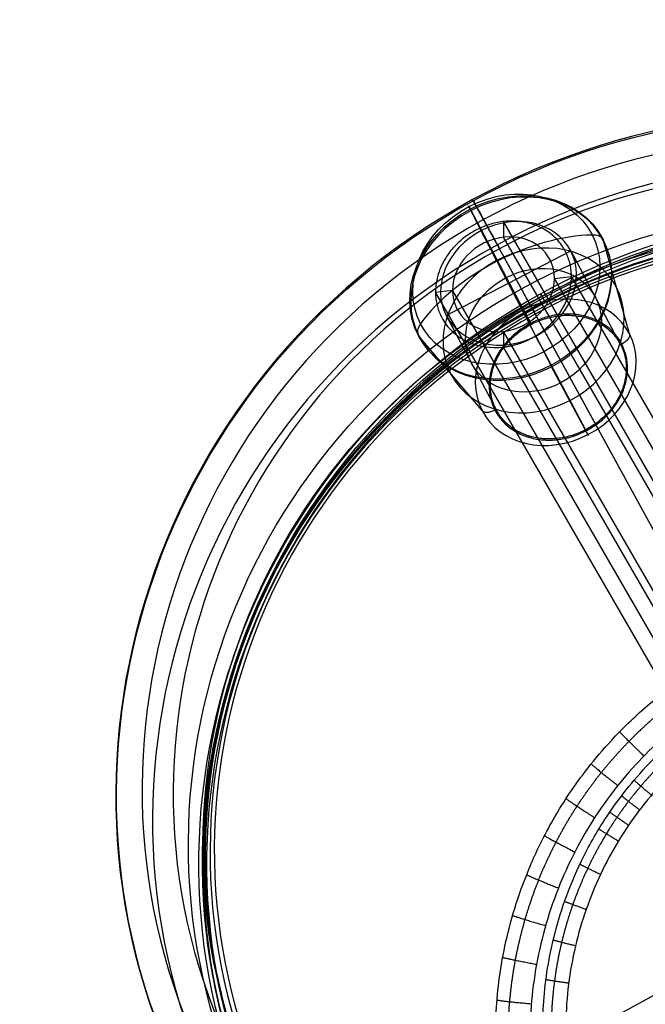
# Model space of a CAD drawing. Header units: millimetres. Extents: x -100 to 126, y -123 to 124.
# Tile 123 of 133: x -100 to -47, y 40 to 124. Entities that reach past the tile are written whole.
import ezdxf

# ---------------------------------------------------------------- set-up
doc = ezdxf.new("R2010")
doc.units = ezdxf.units.MM
doc.layers.add('Window garden_table', color=18, linetype='Continuous', true_color=0x000000)

msp = doc.modelspace()

# ---------------------------------------------------------------- linework, layer by layer
at = {"layer": 'Window garden_table'}
for p, q in [((-57.212, 101.37, 146.478), (-61.335, 108.912, 169.501)), ((-57.028, 99.578, -185.834), (-61.517, 108.075, -197.702)), ((-0.359, 5.989, 1.438), (-58.75, 107.125, -200.833)), ((-58.75, 107.125, -200.833), (-58.75, 105.783, -201.504)), ((-60.638, 106.353, -200.049), (-56.38, 98.332, -185.678)), ((-55.995, 97.333, -206.459), (-60.638, 106.353, -200.049)), ((-0.27, 4.492, 1.078), (-58.75, 105.783, -201.504)), ((-47.975, 97.512, -189.67), (-50.191, 105.49, -202.501)), ((-63.641, 99.077, -203.219), (-52.992, 104.608, -203.288)), ((-38.348, 66.864, 55.427), (-59.088, 104.801, 171.25)), ((-52.992, 104.608, -203.288), (-48.734, 96.587, -188.917)), ((-54.393, 102.261, -204.522), (-52.941, 102.429, -204.858)), ((2.324, 4.025, -8.05), (-54.393, 102.261, -204.522)), ((3.098, 5.367, -10.734), (-52.941, 102.429, -204.858)), ((-64.559, 101.087, -202.174), (-63.107, 101.255, -202.51)), ((-6.197, 0, 0), (-64.559, 101.087, -202.174)), ((-4.648, 0, 0), (-63.107, 101.255, -202.51)), ((-40.11, 70.086, 50.967), (-56.249, 99.608, 141.096)), ((-63.641, 99.077, -203.219), (-59.383, 91.057, -188.848)), ((-3.755, 2.479, -15.021), (-58.75, 97.733, -205.528)), ((-58.75, 97.733, -205.528), (-58.75, 96.391, -206.199)), ((-56.38, 98.332, -185.678), (-56.422, 98.415, -185.618)), ((-60.584, 90.964, -189.588), (-65.966, 97.298, -202.399)), ((-55.995, 97.333, -206.459), (-51.737, 89.312, -192.087)), ((-4.945, 3.199, -19.814), (-58.75, 96.391, -206.199)), ((-48.734, 96.587, -188.917), (-48.635, 96.638, -188.918)), ((-51.531, 88.899, -193.424), (-54.64, 94.713, -207.198)), ((-59.481, 91.005, -188.847), (-59.383, 91.057, -188.848)), ((-51.694, 89.228, -192.147), (-51.737, 89.312, -192.087)), ((-53.41, 36.852, 54.8), (-4.953, 63.343, 54.8))]:
    msp.add_line(p, q, dxfattribs=at)
at = {"layer": 'Window garden_table', "extrusion": (0.095362, -0.174434, -0.98004)}
for centre, radius in [((-1.574, -30.752, -191.356), 58.073), ((-1.574, -30.752, -193.856), 55.573), ((-1.574, -30.752, -178.829), 56.119), ((-1.574, -30.752, -163.856), 52.246)]:
    msp.add_circle(centre, radius, dxfattribs=at)
at = {"layer": 'Window garden_table', "extrusion": (-0.095362, 0.174434, 0.98004)}
msp.add_circle((1.574, -30.752, 161.332), 53.322, dxfattribs=at)
at = {"layer": 'Window garden_table', "extrusion": (0.25049, -0.471818, 0.845365)}
for centre, radius in [((-3.752, -9.417, -233.766), 8.902), ((-3.752, -9.417, -225.983), 6)]:
    msp.add_circle(centre, radius, dxfattribs=at)
at = {"layer": 'Window garden_table', "extrusion": (-0.25049, 0.471818, -0.845365)}
msp.add_circle((3.752, -9.417, 225.949), 7.996, dxfattribs=at)
at = {"layer": 'Window garden_table', "extrusion": (-0.876797, -0.480861, -0.000758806)}
msp.add_circle((-114.9, 144.176, 0.083), 0.345, dxfattribs=at)
at = {"layer": 'Window garden_table', "extrusion": (0.095362, -0.174434, -0.98004)}
for centre, radius, start, end in [((-1.574, -30.752, -190.965), 58.042, 270, 90), ((-1.574, -30.752, -166.693), 54.196, 270, 90), ((-1.574, -30.752, -165.206), 53.093, 270, 90), ((-1.574, -30.752, -190.965), 58.042, 90, 270), ((-1.574, -30.752, -166.693), 54.196, 90, 270), ((-1.574, -30.752, -165.206), 53.093, 90, 270)]:
    msp.add_arc(centre, radius, start, end, dxfattribs=at)
at = {"layer": 'Window garden_table', "extrusion": (-0.095362, 0.174434, 0.98004)}
for centre, radius, start, end in [((1.574, -30.752, 191.747), 53.103, 90, 270), ((1.574, -30.752, 161.019), 53.297, 90, 270), ((1.574, -30.752, 162.774), 52.707, 90, 270), ((1.574, -30.752, 191.747), 53.103, 270, 90), ((1.574, -30.752, 162.774), 52.707, 270, 90), ((1.574, -30.752, 161.019), 53.297, 270, 90)]:
    msp.add_arc(centre, radius, start, end, dxfattribs=at)
at = {"layer": 'Window garden_table', "extrusion": (0.103662, -0.187475, -0.976784)}
for centre, radius in [((0.009, -26.072, -165.443), 55.621), ((0.009, -26.072, -165.788), 55.275), ((0.009, -26.072, -165.098), 55.275), ((0.009, -26.072, -165.443), 54.93)]:
    msp.add_arc(centre, radius, 91.7422, 88.6637, dxfattribs=at)
at = {"layer": 'Window garden_table', "extrusion": (-0.25049, 0.471818, -0.845365)}
for start, end in [(0.61629, 180.61629), (180.61629, 0.61629)]:
    msp.add_arc((3.752, -9.417, 235.229), 8.265, start, end, dxfattribs=at)
at = {"layer": 'Window garden_table', "extrusion": (0.25049, -0.471818, 0.845365)}
for centre, radius, start, end in [((-3.752, -9.417, -233.532), 8.888, 359.38371, 179.38371), ((-3.752, -9.417, -234.483), 6, 359.38371, 179.38371), ((-3.752, -9.417, -233.532), 8.888, 179.38371, 359.38371), ((-3.752, -9.417, -234.483), 6, 179.38371, 359.38371), ((-3.752, -9.417, -218.366), 7.104, 359.38371, 179.38371), ((-3.752, -9.417, -217.483), 6.111, 89.38371, 269.38371), ((-3.752, -9.417, -218.366), 7.104, 179.38371, 359.38371)]:
    msp.add_arc(centre, radius, start, end, dxfattribs=at)
at = {"layer": 'Window garden_table', "extrusion": (0.877439, 0.479689, -6.23479e-14)}
msp.add_arc((122.643, 170.375, -1.574), 2.5, 348.53327, 159.52956, dxfattribs=at)
at = {"layer": 'Window garden_table', "extrusion": (0.877439, 0.479689, -3.80507e-14)}
msp.add_arc((122.643, 170.375, -1.574), 2.5, 339.52956, 348.53327, dxfattribs=at)
at = {"layer": 'Window garden_table', "extrusion": (0.887455, 0.460858, -0.005746)}
for centre, radius, start, end in [((122.71, -198.985, -3.651), 2, 345.26094, 32.28739), ((112.918, -196.409, -3.651), 12.125, 302.28739, 345.26094), ((122.71, -198.985, -3.651), 2, 32.28739, 38.99721), ((113.878, -186.488, -3.651), 1, 38.99721, 122.28739)]:
    msp.add_arc(centre, radius, start, end, dxfattribs=at)
at = {"layer": 'Window garden_table', "extrusion": (0.25, -0.433013, 0.866025)}
for radius, start, end in [(4.5, 63.43495, 243.43495), (4.5, 243.43495, 63.43495), (6, 180, 243.43495)]:
    msp.add_arc((0, 0, -235), radius, start, end, dxfattribs=at)
at = {"layer": 'Window garden_table', "extrusion": (0.386883, -0.751663, -0.534157)}
for centre, radius, start, end in [((-5.189, -226.327, 9.456), 12.125, 269.61058, 312.58413), ((1.662, -233.782, 9.456), 2, 312.58413, 359.61058), ((1.662, -233.782, 9.456), 2, 359.61058, 6.3204), ((0.975, -218.494, 9.456), 1, 6.3204, 89.61058)]:
    msp.add_arc(centre, radius, start, end, dxfattribs=at)
at = {"layer": 'Window garden_table', "extrusion": (-0.386883, 0.751663, 0.534157)}
for centre, radius, start, end in [((5.189, -226.327, -9.456), 12.125, 270.38942, 313.36297), ((12.141, -233.689, -9.456), 2, 313.36297, 0.38942), ((12.141, -233.689, -9.456), 2, 0.38942, 7.09925), ((11.246, -218.411, -9.456), 1, 7.09925, 90.38942)]:
    msp.add_arc(centre, radius, start, end, dxfattribs=at)
at = {"layer": 'Window garden_table', "extrusion": (-0.887455, -0.460858, 0.005746)}
for centre, radius, start, end in [((-112.918, -196.409, 3.651), 12.125, 237.71261, 280.68616), ((-111.041, -206.359, 3.651), 2, 280.68616, 327.71261), ((-111.041, -206.359, 3.651), 2, 327.71261, 334.42243), ((-103.546, -193.016, 3.651), 1, 334.42243, 57.71261)]:
    msp.add_arc(centre, radius, start, end, dxfattribs=at)
at = {"layer": 'Window garden_table', "extrusion": (0.877439, 0.479689, 4.53899e-14)}
msp.add_arc((114.517, 147.178, -1.574), 2, 284.37947, 339.52956, dxfattribs=at)
at = {"layer": 'Window garden_table', "extrusion": (0.877439, 0.479689, -1.35115e-14)}
msp.add_arc((115.386, 143.787, -1.574), 1.5, 104.37947, 214.67966, dxfattribs=at)
at = {"layer": 'Window garden_table', "extrusion": (-0.877439, -0.479689, 1.09815e-13)}
for start, end in [(145.32034, 191.46673), (191.46673, 200.47044)]:
    msp.add_arc((-112.508, 141.796, 1.574), 2, start, end, dxfattribs=at)
at = {"layer": 'Window garden_table', "extrusion": (0.25, -0.433013, 0.866025)}
msp.add_rational_spline([(-53.554, 104.758, -203.516), (-56.152, 109.258, -200.516), (-61.348, 106.258, -200.516), (-66.544, 103.258, -200.516), (-63.946, 98.758, -203.516)], [1, 0.707106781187, 1, 0.707106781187, 1], degree=2, knots=[18.849556, 18.849556, 18.849556, 28.274334, 28.274334, 37.699112, 37.699112, 37.699112], dxfattribs=at)
at = {"layer": 'Window garden_table', "extrusion": (-0.25, 0.433013, -0.866025)}
msp.add_rational_spline([(-58.75, 96.391, -206.199), (-57.379, 96.55, -206.516), (-56.152, 97.258, -206.516), (-50.956, 100.258, -206.516), (-53.554, 104.758, -203.516)], [0.876030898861, 0.910927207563, 1, 0.707106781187, 1], degree=2, knots=[6.558575, 6.558575, 6.558575, 9.424778, 9.424778, 18.849556, 18.849556, 18.849556], dxfattribs=at)
at = {"layer": 'Window garden_table', "extrusion": (0.25049, -0.471818, 0.845365)}
for points, knots in [([(-48.635, 96.638, -188.918), (-50.999, 101.231, -185.653), (-56.422, 98.415, -185.618), (-61.845, 95.599, -185.583), (-59.481, 91.005, -188.847)], [0, 0, 0, 9.598744, 9.598744, 19.197488, 19.197488, 19.197488]), ([(-59.383, 91.057, -188.848), (-61.704, 95.567, -185.643), (-56.38, 98.332, -185.678), (-51.055, 101.097, -185.712), (-48.734, 96.587, -188.917)], [0, 0, 0, 9.424778, 9.424778, 18.849556, 18.849556, 18.849556])]:
    msp.add_rational_spline(points, [1, 0.707106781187, 1, 0.707106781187, 1], degree=2, knots=knots, dxfattribs=at)
at = {"layer": 'Window garden_table', "extrusion": (-0.25049, 0.471818, -0.845365)}
for points, knots in [([(-59.481, 91.005, -188.847), (-57.117, 86.412, -192.111), (-51.694, 89.228, -192.147), (-46.271, 92.045, -192.182), (-48.635, 96.638, -188.918)], [19.197488, 19.197488, 19.197488, 28.796232, 28.796232, 38.394976, 38.394976, 38.394976]), ([(-48.734, 96.587, -188.917), (-46.412, 92.077, -192.122), (-51.737, 89.312, -192.087), (-57.062, 86.547, -192.053), (-59.383, 91.057, -188.848)], [18.849556, 18.849556, 18.849556, 28.274334, 28.274334, 37.699112, 37.699112, 37.699112])]:
    msp.add_rational_spline(points, [1, 0.707106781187, 1, 0.707106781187, 1], degree=2, knots=knots, dxfattribs=at)
at = {"layer": 'Window garden_table'}
for points, weights, knots in [([(-39.559, 69.078, 49.518), (-40.597, 68.511, 49.518), (-41.607, 67.892, 49.521), (-43.562, 66.557, 49.531), (-44.507, 65.841, 49.539), (-46.321, 64.319, 49.559), (-47.191, 63.513, 49.571), (-48.847, 61.818, 49.601), (-49.634, 60.929, 49.618), (-51.117, 59.079, 49.657), (-51.813, 58.116, 49.679), (-53.108, 56.126, 49.728), (-53.707, 55.099, 49.754), (-54.801, 52.989, 49.811), (-55.297, 51.907, 49.842), (-56.181, 49.697, 49.907), (-56.569, 48.57, 49.942), (-57.233, 46.281, 50.015), (-57.51, 45.12, 50.053), (-57.948, 42.774, 50.133), (-58.11, 41.589, 50.174), (-58.319, 39.209, 50.26), (-58.365, 38.012, 50.304), (-58.341, 35.62, 50.396), (-58.27, 34.423, 50.443), (-58.014, 32.041, 50.538), (-57.827, 30.856, 50.587), (-57.341, 28.507, 50.686), (-57.04, 27.344, 50.737), (-56.327, 25.051, 50.839), (-55.915, 23.922, 50.89), (-54.983, 21.707, 50.994), (-54.463, 20.622, 51.046), (-53.321, 18.507, 51.151), (-52.698, 17.477, 51.203), (-51.355, 15.482, 51.307), (-50.635, 14.517, 51.359), (-49.105, 12.661, 51.462), (-48.295, 11.771, 51.513), (-46.592, 10.072, 51.613), (-45.699, 9.264, 51.663), (-43.839, 7.74, 51.76), (-42.872, 7.023, 51.808), (-40.873, 5.687, 51.901), (-39.841, 5.069, 51.946), (-37.723, 3.935, 52.034), (-36.636, 3.421, 52.076), (-34.417, 2.501, 52.158), (-33.286, 2.095, 52.198), (-30.99, 1.398, 52.273), (-29.825, 1.107, 52.308), (-27.472, 0.639, 52.376), (-26.285, 0.464, 52.407), (-23.899, 0.231, 52.467), (-22.701, 0.174, 52.494), (-20.905, 0.178, 52.532), (-20.307, 0.194, 52.544), (-19.111, 0.256, 52.566), (-18.514, 0.302, 52.577), (-17.323, 0.423, 52.598), (-16.729, 0.498, 52.607), (-15.546, 0.678, 52.625), (-14.957, 0.783, 52.634), (-13.785, 1.022, 52.649), (-13.202, 1.156, 52.656), (-12.043, 1.452, 52.669), (-11.467, 1.615, 52.675), (-10.325, 1.969, 52.685), (-9.758, 2.161, 52.69), (-8.635, 2.571, 52.698), (-8.079, 2.791, 52.701), (-6.978, 3.257, 52.706), (-6.433, 3.504, 52.708), (-5.357, 4.024, 52.711), (-4.825, 4.298, 52.712), (-3.776, 4.871, 52.712), (-3.258, 5.171, 52.711), (-2.239, 5.796, 52.708), (-1.737, 6.122, 52.706), (-0.751, 6.797, 52.701), (-0.266, 7.147, 52.698), (0.686, 7.871, 52.69), (1.153, 8.244, 52.685), (2.068, 9.015, 52.675), (2.516, 9.412, 52.669), (3.391, 10.227, 52.656), (3.819, 10.645, 52.649), (4.652, 11.503, 52.634), (5.059, 11.943, 52.625), (5.849, 12.841, 52.607), (6.233, 13.301, 52.598), (6.978, 14.238, 52.577), (7.338, 14.715, 52.566), (8.036, 15.689, 52.544), (8.372, 16.184, 52.532), (9.345, 17.694, 52.494), (9.944, 18.733, 52.467), (11.036, 20.867, 52.407), (11.529, 21.961, 52.376), (12.405, 24.193, 52.308), (12.789, 25.331, 52.273), (13.441, 27.641, 52.198), (13.711, 28.812, 52.158), (14.134, 31.176, 52.076), (14.288, 32.369, 52.034), (14.477, 34.764, 51.946), (14.513, 35.967, 51.901), (14.468, 38.37, 51.808), (14.387, 39.571, 51.76), (14.107, 41.96, 51.663), (13.909, 43.147, 51.613), (13.399, 45.498, 51.513), (13.086, 46.661, 51.462), (12.35, 48.951, 51.359), (11.926, 50.078, 51.307), (10.971, 52.285, 51.203), (10.44, 53.365, 51.151), (9.277, 55.469, 51.046), (8.644, 56.492, 50.994), (7.283, 58.472, 50.89), (6.555, 59.429, 50.839), (5.01, 61.266, 50.737), (4.193, 62.147, 50.686), (2.479, 63.824, 50.587), (1.581, 64.621, 50.538), (-0.285, 66.123, 50.443), (-1.255, 66.828, 50.396), (-3.256, 68.14, 50.304), (-4.288, 68.747, 50.26), (-6.404, 69.857, 50.174), (-7.489, 70.36, 50.133), (-9.7, 71.257, 50.053), (-10.827, 71.651, 50.015), (-13.112, 72.327, 49.942), (-14.271, 72.609, 49.907), (-16.608, 73.058, 49.842), (-17.787, 73.225, 49.811), (-20.154, 73.442, 49.754), (-21.342, 73.493, 49.728), (-23.716, 73.477, 49.679), (-24.902, 73.41, 49.657), (-27.26, 73.161, 49.618), (-28.433, 72.979, 49.601), (-30.753, 72.499, 49.571), (-31.901, 72.202, 49.559), (-34.162, 71.496, 49.539), (-35.275, 71.087, 49.531), (-37.454, 70.162, 49.521), (-38.52, 69.646, 49.518), (-39.559, 69.078, 49.518)], [0.905089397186, 0.905089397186, 0.905052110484, 0.904903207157, 0.904791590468, 0.904494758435, 0.904309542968, 0.903866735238, 0.903609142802, 0.903023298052, 0.902695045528, 0.90197009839, 0.901573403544, 0.900714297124, 0.900251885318, 0.89926458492, 0.898739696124, 0.897631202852, 0.897047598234, 0.89582596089, 0.895187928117, 0.893862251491, 0.893174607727, 0.891755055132, 0.891023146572, 0.889520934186, 0.888750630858, 0.887178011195, 0.886375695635, 0.884745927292, 0.883918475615, 0.882245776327, 0.881400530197, 0.879700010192, 0.878844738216, 0.877132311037, 0.876275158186, 0.874567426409, 0.873716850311, 0.872030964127, 0.87119565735, 0.869549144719, 0.868737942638, 0.867148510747, 0.866370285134, 0.864855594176, 0.864119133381, 0.862696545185, 0.862010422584, 0.860696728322, 0.860069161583, 0.858880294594, 0.858318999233, 0.857269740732, 0.856781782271, 0.856109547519, 0.855895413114, 0.855487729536, 0.855294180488, 0.854928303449, 0.854755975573, 0.85443311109, 0.854282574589, 0.854003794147, 0.8538755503, 0.853641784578, 0.853536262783, 0.853348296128, 0.853265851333, 0.853124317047, 0.853065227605, 0.852970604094, 0.852935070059, 0.852887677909, 0.85287581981, 0.85287581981, 0.852887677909, 0.852935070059, 0.852970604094, 0.853065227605, 0.853124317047, 0.853265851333, 0.853348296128, 0.853536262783, 0.853641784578, 0.8538755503, 0.854003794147, 0.854282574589, 0.85443311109, 0.854755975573, 0.854928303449, 0.855294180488, 0.855487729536, 0.855895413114, 0.856109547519, 0.856781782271, 0.857269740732, 0.858318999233, 0.858880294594, 0.860069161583, 0.860696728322, 0.862010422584, 0.862696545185, 0.864119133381, 0.864855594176, 0.866370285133, 0.867148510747, 0.868737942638, 0.869549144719, 0.87119565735, 0.872030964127, 0.873716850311, 0.874567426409, 0.876275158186, 0.877132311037, 0.878844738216, 0.879700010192, 0.881400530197, 0.882245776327, 0.883918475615, 0.884745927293, 0.886375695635, 0.887178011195, 0.888750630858, 0.889520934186, 0.891023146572, 0.891755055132, 0.893174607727, 0.893862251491, 0.895187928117, 0.89582596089, 0.897047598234, 0.897631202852, 0.898739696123, 0.89926458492, 0.900251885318, 0.900714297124, 0.901573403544, 0.90197009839, 0.902695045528, 0.903023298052, 0.903609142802, 0.903866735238, 0.904309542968, 0.904494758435, 0.904791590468, 0.904903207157, 0.905052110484, 0.905089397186, 0.905089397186], [0, 0, 0, 0, 0.098175, 0.098175, 0.19635, 0.19635, 0.294524, 0.294524, 0.392699, 0.392699, 0.490874, 0.490874, 0.589049, 0.589049, 0.687223, 0.687223, 0.785398, 0.785398, 0.883573, 0.883573, 0.981748, 0.981748, 1.079922, 1.079922, 1.178097, 1.178097, 1.276272, 1.276272, 1.374447, 1.374447, 1.472622, 1.472622, 1.570796, 1.570796, 1.668971, 1.668971, 1.767146, 1.767146, 1.865321, 1.865321, 1.963495, 1.963495, 2.06167, 2.06167, 2.159845, 2.159845, 2.25802, 2.25802, 2.356194, 2.356194, 2.454369, 2.454369, 2.552544, 2.552544, 2.650719, 2.650719, 2.699806, 2.699806, 2.748894, 2.748894, 2.797981, 2.797981, 2.847068, 2.847068, 2.896156, 2.896156, 2.945243, 2.945243, 2.99433, 2.99433, 3.043418, 3.043418, 3.092505, 3.092505, 3.141593, 3.141593, 3.19068, 3.19068, 3.239767, 3.239767, 3.288855, 3.288855, 3.337942, 3.337942, 3.38703, 3.38703, 3.436117, 3.436117, 3.485204, 3.485204, 3.534292, 3.534292, 3.583379, 3.583379, 3.632467, 3.632467, 3.730641, 3.730641, 3.828816, 3.828816, 3.926991, 3.926991, 4.025166, 4.025166, 4.12334, 4.12334, 4.221515, 4.221515, 4.31969, 4.31969, 4.417865, 4.417865, 4.516039, 4.516039, 4.614214, 4.614214, 4.712389, 4.712389, 4.810564, 4.810564, 4.908739, 4.908739, 5.006913, 5.006913, 5.105088, 5.105088, 5.203263, 5.203263, 5.301438, 5.301438, 5.399612, 5.399612, 5.497787, 5.497787, 5.595962, 5.595962, 5.694137, 5.694137, 5.792311, 5.792311, 5.890486, 5.890486, 5.988661, 5.988661, 6.086836, 6.086836, 6.185011, 6.185011, 6.283185, 6.283185, 6.283185, 6.283185]), ([(7.271, 50.429, 55.961), (6.818, 51.464, 55.914), (6.311, 52.477, 55.866), (5.195, 54.444, 55.77), (4.587, 55.399, 55.722), (3.277, 57.241, 55.627), (2.575, 58.128, 55.58), (1.084, 59.825, 55.487), (0.295, 60.635, 55.441), (-1.36, 62.168, 55.35), (-2.227, 62.892, 55.306), (-4.029, 64.245, 55.219), (-4.965, 64.876, 55.177), (-6.894, 66.035, 55.095), (-7.888, 66.565, 55.055), (-9.924, 67.518, 54.979), (-10.966, 67.942, 54.942), (-13.086, 68.679, 54.872), (-14.165, 68.992, 54.839), (-16.347, 69.505, 54.775), (-17.451, 69.705, 54.746), (-19.671, 69.988, 54.69), (-20.788, 70.072, 54.665), (-22.465, 70.111, 54.63), (-23.024, 70.109, 54.618), (-24.141, 70.076, 54.597), (-24.699, 70.045, 54.587), (-25.812, 69.954, 54.568), (-26.367, 69.894, 54.559), (-27.473, 69.745, 54.542), (-28.024, 69.656, 54.534), (-29.12, 69.45, 54.52), (-29.666, 69.333, 54.513), (-30.749, 69.069, 54.501), (-31.288, 68.923, 54.495), (-32.356, 68.604, 54.486), (-32.885, 68.43, 54.481), (-33.935, 68.055, 54.474), (-34.455, 67.854, 54.471), (-35.483, 67.425, 54.466), (-35.992, 67.197, 54.464), (-36.996, 66.714, 54.462), (-37.492, 66.46, 54.461), (-38.47, 65.925, 54.461), (-38.952, 65.645, 54.462), (-39.9, 65.06, 54.464), (-40.366, 64.755, 54.466), (-41.283, 64.121, 54.471), (-41.733, 63.792, 54.474), (-42.615, 63.111, 54.481), (-43.047, 62.759, 54.486), (-43.893, 62.032, 54.495), (-44.306, 61.658, 54.501), (-45.113, 60.888, 54.513), (-45.506, 60.492, 54.52), (-46.272, 59.68, 54.534), (-46.644, 59.265, 54.542), (-47.366, 58.414, 54.559), (-47.716, 57.979, 54.568), (-48.394, 57.091, 54.587), (-48.721, 56.638, 54.597), (-49.351, 55.716, 54.618), (-49.655, 55.246, 54.63), (-50.527, 53.814, 54.665), (-51.06, 52.829, 54.69), (-52.02, 50.806, 54.746), (-52.448, 49.77, 54.775), (-53.194, 47.656, 54.839), (-53.512, 46.579, 54.872), (-54.036, 44.396, 54.942), (-54.242, 43.29, 54.979), (-54.538, 41.062, 55.055), (-54.629, 39.939, 55.095), (-54.694, 37.689, 55.177), (-54.669, 36.561, 55.219), (-54.502, 34.313, 55.306), (-54.361, 33.193, 55.35), (-53.964, 30.972, 55.441), (-53.708, 29.871, 55.487), (-53.085, 27.7, 55.58), (-52.717, 26.63, 55.627), (-51.874, 24.533, 55.722), (-51.398, 23.505, 55.77), (-50.344, 21.504, 55.866), (-49.765, 20.531, 55.914), (-49.138, 19.591, 55.961)], [0.878145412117, 0.879051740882, 0.87995671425, 0.881754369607, 0.882647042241, 0.88441093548, 0.885282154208, 0.886994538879, 0.887835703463, 0.889479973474, 0.890283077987, 0.891843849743, 0.89260151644, 0.894064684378, 0.894770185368, 0.896122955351, 0.896770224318, 0.89800112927, 0.898584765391, 0.899683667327, 0.900198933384, 0.901157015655, 0.901599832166, 0.902207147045, 0.902400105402, 0.902766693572, 0.902940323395, 0.903267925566, 0.903421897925, 0.903709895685, 0.903843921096, 0.904091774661, 0.904205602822, 0.904412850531, 0.904506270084, 0.904672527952, 0.904745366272, 0.9048703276, 0.904922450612, 0.905005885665, 0.905037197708, 0.905078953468, 0.905089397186, 0.905089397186, 0.905078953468, 0.905037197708, 0.905005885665, 0.904922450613, 0.9048703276, 0.904745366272, 0.904672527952, 0.904506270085, 0.904412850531, 0.904205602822, 0.904091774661, 0.903843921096, 0.903709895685, 0.903421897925, 0.903267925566, 0.902940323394, 0.902766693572, 0.902400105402, 0.902207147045, 0.901599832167, 0.901157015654, 0.900198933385, 0.899683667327, 0.898584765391, 0.89800112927, 0.896770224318, 0.896122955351, 0.894770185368, 0.894064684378, 0.89260151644, 0.891843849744, 0.890283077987, 0.889479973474, 0.887835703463, 0.886994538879, 0.885282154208, 0.88441093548, 0.882647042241, 0.881754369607, 0.87995671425, 0.879051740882, 0.878145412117], [4.620211, 4.620211, 4.620211, 4.620211, 4.724147, 4.724147, 4.828083, 4.828083, 4.932019, 4.932019, 5.035955, 5.035955, 5.13989, 5.13989, 5.243826, 5.243826, 5.347762, 5.347762, 5.451698, 5.451698, 5.555634, 5.555634, 5.65957, 5.65957, 5.763506, 5.763506, 5.815474, 5.815474, 5.867442, 5.867442, 5.91941, 5.91941, 5.971378, 5.971378, 6.023346, 6.023346, 6.075314, 6.075314, 6.127281, 6.127281, 6.179249, 6.179249, 6.231217, 6.231217, 6.283185, 6.283185, 6.335153, 6.335153, 6.387121, 6.387121, 6.439089, 6.439089, 6.491057, 6.491057, 6.543025, 6.543025, 6.594993, 6.594993, 6.646961, 6.646961, 6.698929, 6.698929, 6.750897, 6.750897, 6.802865, 6.802865, 6.906801, 6.906801, 7.010737, 7.010737, 7.114672, 7.114672, 7.218608, 7.218608, 7.322544, 7.322544, 7.42648, 7.42648, 7.530416, 7.530416, 7.634352, 7.634352, 7.738288, 7.738288, 7.842224, 7.842224, 7.94616, 7.94616, 7.94616, 7.94616])]:
    msp.add_rational_spline(points, weights, degree=3, knots=knots, dxfattribs=at)
for points, knots in [([(-3.924, 3.889, 54.873), (-4.426, 3.615, 54.873), (-4.913, 3.363, 54.872), (-5.901, 2.88, 54.87), (-6.391, 2.654, 54.868), (-7.799, 2.039, 54.861), (-8.662, 1.708, 54.854), (-10.261, 1.149, 54.84), (-10.997, 0.922, 54.832), (-12.376, 0.536, 54.815), (-13.021, 0.376, 54.806), (-14.853, -0.032, 54.779), (-15.945, -0.213, 54.759), (-17.975, -0.474, 54.721), (-18.911, -0.552, 54.701), (-20.678, -0.643, 54.66), (-21.508, -0.654, 54.64), (-23.091, -0.629, 54.599), (-23.843, -0.592, 54.579), (-26.008, -0.425, 54.517), (-27.332, -0.24, 54.475), (-29.818, 0.226, 54.391), (-30.98, 0.508, 54.349), (-33.181, 1.145, 54.265), (-34.22, 1.499, 54.223), (-36.199, 2.265, 54.138), (-37.139, 2.677, 54.096), (-38.936, 3.548, 54.011), (-39.794, 4.008, 53.969), (-42.255, 5.446, 53.841), (-43.753, 6.485, 53.757), (-46.519, 8.692, 53.587), (-47.786, 9.862, 53.502), (-50.118, 12.311, 53.332), (-51.182, 13.592, 53.247), (-53.123, 16.258, 53.078), (-53.999, 17.642, 52.993), (-55.567, 20.511, 52.824), (-56.259, 21.995, 52.739), (-57.453, 25.064, 52.57), (-57.956, 26.65, 52.486), (-58.759, 29.929, 52.318), (-59.059, 31.624, 52.234), (-59.424, 35.136, 52.066), (-59.491, 36.954, 51.982), (-59.376, 39.792, 51.857), (-59.301, 40.757, 51.815), (-59.067, 42.731, 51.732), (-58.909, 43.739, 51.69), (-58.491, 45.807, 51.607), (-58.233, 46.867, 51.566), (-57.589, 49.051, 51.483), (-57.205, 50.175, 51.442), (-56.268, 52.507, 51.36), (-55.715, 53.716, 51.319), (-54.699, 55.622, 51.258), (-54.329, 56.272, 51.238), (-53.506, 57.613, 51.198), (-53.054, 58.303, 51.178), (-52.037, 59.737, 51.139), (-51.472, 60.48, 51.119), (-50.172, 62.045, 51.081), (-49.439, 62.865, 51.062), (-48.118, 64.19, 51.035), (-47.639, 64.648, 51.026), (-46.575, 65.606, 51.009), (-45.987, 66.108, 51.001), (-44.648, 67.167, 50.986), (-43.895, 67.727, 50.98), (-42.583, 68.611, 50.972), (-42.114, 68.912, 50.97), (-41.132, 69.511, 50.967), (-40.636, 69.798, 50.967), (-40.11, 70.086, 50.967)], [0.1187111, 0.1187111, 0.1187111, 0.1187111, 0.1191748, 0.1191748, 0.1196384, 0.1196384, 0.1205658, 0.1205658, 0.1214931, 0.1214931, 0.1224205, 0.1224205, 0.1242752, 0.1242752, 0.1261299, 0.1261299, 0.1279846, 0.1279846, 0.1298393, 0.1298393, 0.1335487, 0.1335487, 0.1372618, 0.1372618, 0.1409748, 0.1409748, 0.1446879, 0.1446879, 0.1484009, 0.1484009, 0.1558162, 0.1558162, 0.1632315, 0.1632315, 0.1706489, 0.1706489, 0.1780662, 0.1780662, 0.1854812, 0.1854812, 0.1928962, 0.1928962, 0.200314, 0.200314, 0.2077318, 0.2077318, 0.2114404, 0.2114404, 0.2151491, 0.2151491, 0.2188578, 0.2188578, 0.2225664, 0.2225664, 0.2262803, 0.2262803, 0.2281373, 0.2281373, 0.2299943, 0.2299943, 0.2318513, 0.2318513, 0.2337082, 0.2337082, 0.2346367, 0.2346367, 0.2355652, 0.2355652, 0.2364937, 0.2364937, 0.2369579, 0.2369579, 0.2374222, 0.2374222, 0.2374222, 0.2374222]), ([(-49.718, 19.259, 57.187), (-50.599, 20.575, 57.111), (-51.382, 21.944, 57.034), (-52.754, 24.79, 56.88), (-53.343, 26.266, 56.804), (-54.315, 29.328, 56.65), (-54.699, 30.915, 56.574), (-55.236, 34.211, 56.421), (-55.389, 35.919, 56.345), (-55.408, 38.589, 56.231), (-55.38, 39.496, 56.193), (-55.241, 41.353, 56.117), (-55.132, 42.302, 56.079), (-54.816, 44.25, 56.004), (-54.61, 45.25, 55.966), (-54.077, 47.31, 55.891), (-53.75, 48.37, 55.854), (-52.938, 50.567, 55.779), (-52.452, 51.705, 55.742), (-51.547, 53.497, 55.687), (-51.216, 54.109, 55.669), (-50.475, 55.369, 55.633), (-50.067, 56.017, 55.615), (-49.142, 57.364, 55.579), (-48.626, 58.062, 55.561), (-47.436, 59.529, 55.527), (-46.762, 60.297, 55.51), (-45.548, 61.531, 55.486), (-45.107, 61.957, 55.478), (-44.129, 62.845, 55.463), (-43.591, 63.307, 55.456), (-42.675, 64.034, 55.446), (-42.349, 64.284, 55.443), (-41.656, 64.793, 55.438), (-41.285, 65.054, 55.435), (-40.513, 65.573, 55.431), (-40.103, 65.837, 55.43), (-39.243, 66.361, 55.427), (-38.808, 66.613, 55.427), (-38.348, 66.864, 55.427)], [-0.26530777, -0.26530777, -0.26530777, -0.26530777, -0.25837727, -0.25837727, -0.25144336, -0.25144336, -0.24450343, -0.24450343, -0.23756671, -0.23756671, -0.23410318, -0.23410318, -0.23063965, -0.23063965, -0.22717166, -0.22717166, -0.22370367, -0.22370367, -0.22023812, -0.22023812, -0.21850535, -0.21850535, -0.21677258, -0.21677258, -0.21503575, -0.21503575, -0.21329893, -0.21329893, -0.21243052, -0.21243052, -0.21156211, -0.21156211, -0.2111279, -0.2111279, -0.21069369, -0.21069369, -0.21025949, -0.21025949, -0.20982528, -0.20982528, -0.20982528, -0.20982528])]:
    msp.add_open_spline(points, degree=3, knots=knots, dxfattribs=at)
at = {"layer": 'Window garden_table', "extrusion": (-0.018779, 0.034351, 0.999233)}
for points, weights, knots in [([(6.08, 49.892, 55.47), (5.504, 51.219, 55.413), (4.81, 52.488, 55.357), (-10.235, 80.009, 54.128), (-37.412, 65.151, 54.128), (-64.589, 50.294, 54.128), (-49.543, 22.773, 55.357), (-48.849, 21.504, 55.413), (-48.043, 20.303, 55.47)], [0.96490743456, 0.981253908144, 1, 0.707106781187, 1, 0.707106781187, 1, 0.981253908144, 0.96490743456], [143.801644, 143.801644, 143.801644, 146.936443, 146.936443, 195.915257, 195.915257, 244.894071, 244.894071, 248.02887, 248.02887, 248.02887]), ([(-38.705, 67.517, 49.018), (-68.873, 51.024, 49.018), (-52.172, 20.475, 50.382), (-35.47, -10.075, 51.746), (-5.302, 6.418, 51.746)], [1, 0.707106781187, 1, 0.707106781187, 1], [0, 0, 0, 54.369509, 54.369509, 108.739017, 108.739017, 108.739017])]:
    msp.add_rational_spline(points, weights, degree=2, knots=knots, dxfattribs=at)
at = {"layer": 'Window garden_table', "extrusion": (0.697853, 0.716149, -0.011504)}
msp.add_rational_spline([(-48.827, 63.476, 51.05), (-48.308, 62.938, 48.995), (-46.743, 61.414, 49.077)], [1, 0.808176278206, 1], degree=2, dxfattribs=at)
at = {"layer": 'Window garden_table', "extrusion": (0.623522, 0.781659, -0.015153)}
msp.add_rational_spline([(-51.254, 60.734, 51.113), (-50.697, 60.249, 49.043), (-48.979, 58.88, 49.122)], [1, 0.806632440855, 1], degree=2, dxfattribs=at)
at = {"layer": 'Window garden_table', "extrusion": (0.646078, 0.763141, -0.014092)}
msp.add_rational_spline([(-47.577, 59.342, 55.532), (-47.213, 59.008, 54.155), (-46.097, 58.064, 54.208)], [1, 0.80713179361, 1], degree=2, dxfattribs=at)
at = {"layer": 'Window garden_table', "extrusion": (0.543216, 0.839386, -0.018647)}
msp.add_rational_spline([(-53.4, 57.763, 51.194), (-52.812, 57.336, 49.103), (-50.954, 56.135, 49.179)], [1, 0.804665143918, 1], degree=2, dxfattribs=at)
at = {"layer": 'Window garden_table', "extrusion": (0.605178, 0.79593, -0.015988)}
msp.add_rational_spline([(-48.651, 58.008, 55.563), (-48.274, 57.694, 54.18), (-47.106, 56.807, 54.232)], [1, 0.806208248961, 1], degree=2, dxfattribs=at)
at = {"layer": 'Window garden_table', "extrusion": (0.562657, 0.826498, -0.017838)}
msp.add_rational_spline([(-49.653, 56.619, 55.599), (-49.266, 56.325, 54.208), (-48.048, 55.497, 54.26)], [1, 0.805166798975, 1], degree=2, dxfattribs=at)
at = {"layer": 'Window garden_table', "extrusion": (0.518642, 0.854766, -0.019637)}
msp.add_rational_spline([(-50.583, 55.179, 55.638), (-50.186, 54.906, 54.24), (-48.921, 54.14, 54.29)], [1, 0.804009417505, 1], degree=2, dxfattribs=at)
at = {"layer": 'Window garden_table', "extrusion": (0.457783, 0.888793, -0.021951)}
msp.add_rational_spline([(-55.245, 54.592, 51.291), (-54.635, 54.226, 49.176), (-52.651, 53.206, 49.248)], [1, 0.802287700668, 1], degree=2, dxfattribs=at)
at = {"layer": 'Window garden_table', "extrusion": (0.426646, 0.904124, -0.023063)}
msp.add_rational_spline([(-52.211, 52.161, 55.729), (-51.8, 51.931, 54.312), (-50.45, 51.295, 54.359)], [1, 0.801355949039, 1], degree=2, dxfattribs=at)
at = {"layer": 'Window garden_table', "extrusion": (0.368108, 0.929446, -0.025033)}
msp.add_rational_spline([(-56.771, 51.253, 51.404), (-56.147, 50.948, 49.26), (-54.052, 50.12, 49.328)], [1, 0.799516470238, 1], degree=2, dxfattribs=at)
at = {"layer": 'Window garden_table', "extrusion": (0.330255, 0.943527, -0.026229)}
msp.add_rational_spline([(-53.518, 48.986, 55.833), (-53.1, 48.8, 54.395), (-51.676, 48.302, 54.439)], [1, 0.798268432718, 1], degree=2, dxfattribs=at)
at = {"layer": 'Window garden_table', "extrusion": (0.275105, 0.96101, -0.027866)}
msp.add_rational_spline([(-57.964, 47.776, 51.531), (-57.335, 47.532, 49.355), (-55.145, 46.907, 49.418)], [1, 0.796370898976, 1], degree=2, dxfattribs=at)
at = {"layer": 'Window garden_table', "extrusion": (0.230557, 0.972623, -0.029103)}
msp.add_rational_spline([(-54.49, 45.689, 55.95), (-54.071, 45.546, 54.489), (-52.585, 45.195, 54.529)], [1, 0.794771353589, 1], degree=2, dxfattribs=at)
at = {"layer": 'Window garden_table', "extrusion": (0.179697, 0.983251, -0.030424)}
msp.add_rational_spline([(-58.812, 44.194, 51.672), (-58.187, 44.012, 49.46), (-55.919, 43.599, 49.517)], [1, 0.792873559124, 1], degree=2, dxfattribs=at)
at = {"layer": 'Window garden_table', "extrusion": (0.128654, 0.991184, -0.031656)}
msp.add_rational_spline([(-55.116, 42.305, 56.079), (-54.703, 42.204, 54.592), (-53.169, 42.006, 54.627)], [1, 0.790893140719, 1], degree=2, dxfattribs=at)
at = {"layer": 'Window garden_table', "extrusion": (0.082813, 0.996029, -0.032684)}
msp.add_rational_spline([(-59.307, 40.543, 51.824), (-58.693, 40.419, 49.574), (-56.366, 40.227, 49.624)], [1, 0.789050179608, 1], degree=2, dxfattribs=at)

doc.saveas('drawing.dxf')
